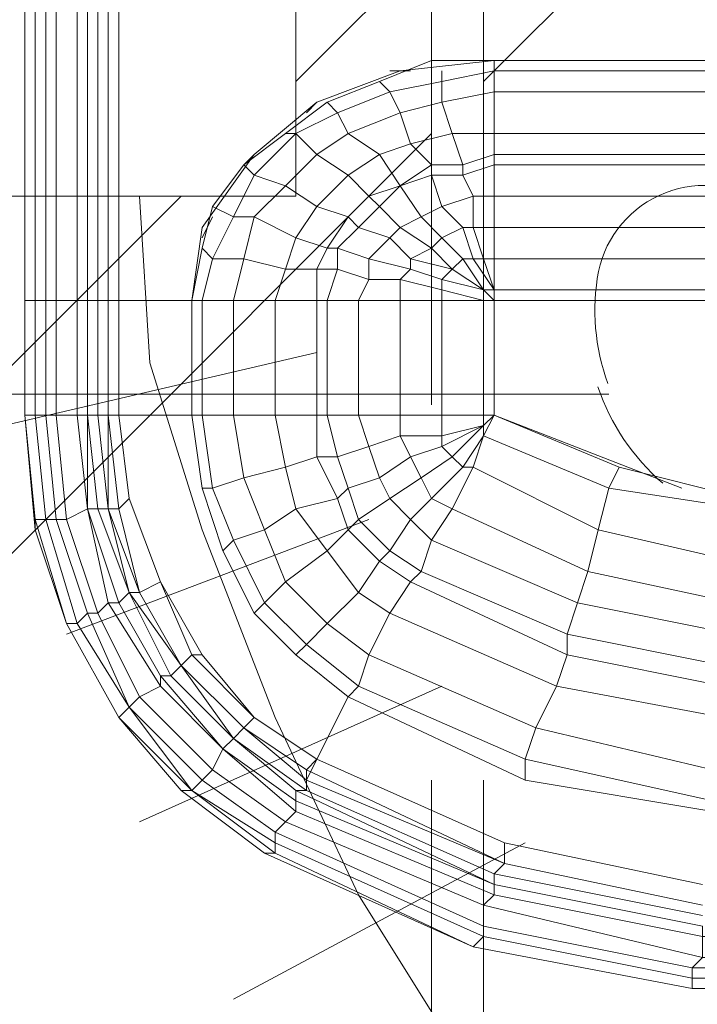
# Model space of a CAD drawing. Header units: millimetres. Extents: x 413 to 305578, y 115 to 38116.
# Tile 46 of 194: x 20314 to 20573, y 16540 to 16915. Entities that reach past the tile are written whole.
import ezdxf

# ---------------------------------------------------------------- set-up
doc = ezdxf.new("R2010")
doc.units = ezdxf.units.MM
for name, color, linetype, true_color in [('PDF _PD-Lighting', 7, 'Continuous', 0xb80000), ('PDF$_59-60$-$Floor$Plan$-$В_Этаж$00_Сводный$A-DETL-MBND', 7, 'Continuous', 0xdd3700), ('PDF$_V$line_ifc_RVT-1-В_Этаж$00_Сводный$M-EQPM', 7, 'Continuous', 0xdcdcdc)]:
    doc.layers.add(name, color=color, linetype=linetype, true_color=true_color)
doc.layers.add('PDF$_59-60$-$Floor$Plan$-$В_Этаж$00_Сводный$M-HVAC-DUCT', color=5, linetype='Continuous')
doc.layers.add('PDF$_59-60$-$Floor$Plan$-$В_Этаж$00_Сводный$M-HVAC-DUCT-CNTR', color=5, linetype='Continuous')

msp = doc.modelspace()

# ---------------------------------------------------------------- linework, layer by layer
at = {"layer": 'PDF _PD-Lighting', "lineweight": 0}
msp.add_lwpolyline([(20538.37, 16776.43, -0.133546), (20534.81, 16819.16, -0.540629), (20599.45, 16844.27, 0.571061), (20664.75, 16873.63, 0.175986), (20651.49, 16927.7, 0.175592), (20606.74, 16960.63)], format="xyb", dxfattribs=at)
msp.add_lwpolyline([(20538.72, 16772.35), (20248.37, 16772.35)], dxfattribs=at)
msp.add_arc((20615.51, 16802.86), 85.52, 198.913, 228.9222, dxfattribs=at)
at = {"layer": 'PDF$_59-60$-$Floor$Plan$-$В_Этаж$00_Сводный$A-DETL-MBND', "color": 220, "lineweight": 0, "true_color": 0xff00bf}
for points in [[(20467.13, 16983.16), (20471.1, 16983.16), (20471.1, 16768.37)], [(20490.99, 16764.4), (20490.99, 16979.18)], [(20471.1, 16625.18), (20471.1, 16410.4)], [(20518.83, 16410.4), (20490.99, 16410.4), (20490.99, 16625.18)]]:
    msp.add_lwpolyline(points, dxfattribs=at)
at = {"layer": 'PDF$_59-60$-$Floor$Plan$-$В_Этаж$00_Сводный$A-DETL-MBND', "lineweight": 0}
for points in [[(20471.1, 16943.38), (20419.4, 16891.67)], [(20490.99, 16891.67), (20534.74, 16935.43)], [(20164.84, 16561.55), (20160.86, 16561.55), (20196.66, 16597.34), (20196.66, 16601.32), (20192.68, 16601.32), (20188.7, 16605.3), (20184.73, 16609.27), (20180.75, 16613.25), (20180.75, 16617.23), (20176.77, 16617.23), (20172.79, 16621.21), (20168.82, 16625.18), (20172.79, 16621.21), (20176.77, 16617.23), (20180.75, 16617.23), (20180.75, 16613.25), (20184.73, 16609.27), (20188.7, 16605.3), (20192.68, 16601.32), (20196.66, 16601.32), (20196.66, 16597.34), (20471.1, 16871.79)], [(20375.64, 16847.92), (20160.86, 16633.14), (20164.84, 16629.16), (20168.82, 16625.18), (20164.84, 16629.16), (20160.86, 16633.14), (20164.84, 16641.09), (20184.73, 16660.98)]]:
    msp.add_lwpolyline(points, dxfattribs=at)
at = {"layer": 'PDF$_59-60$-$Floor$Plan$-$В_Этаж$00_Сводный$M-HVAC-DUCT', "lineweight": 0}
msp.add_lwpolyline([(20296.1, 17380.9), (20359.73, 17380.9), (20419.4, 17380.9), (20296.1, 17380.9), (20296.1, 16847.92), (20419.4, 16847.92), (20419.4, 17380.9), (20419.4, 17428.63), (20471.1, 17428.63), (20471.1, 17555.91), (20522.81, 17555.91), (20522.81, 17428.63), (20471.1, 17428.63), (20471.1, 17492.27), (20471.1, 17555.91), (20244.39, 17555.91), (20244.39, 17492.27), (20244.39, 17428.63), (20296.1, 17428.63)], close=True, dxfattribs=at)
for points in [[(20427.35, 16788.26), (20308.03, 16760.42)], [(20447.24, 16724.62), (20331.89, 16680.87)], [(20475.08, 16660.98), (20359.73, 16609.27)], [(20506.9, 16601.32), (20395.53, 16541.66)]]:
    msp.add_lwpolyline(points, dxfattribs=at)
at = {"layer": 'PDF$_59-60$-$Floor$Plan$-$В_Этаж$00_Сводный$M-HVAC-DUCT-CNTR', "lineweight": 0}
msp.add_lwpolyline([(20359.73, 16847.92), (20363.71, 16784.28), (20383.6, 16720.64), (20411.44, 16649.05), (20443.26, 16581.43), (20483.04, 16517.79), (20518.83, 16458.13), (20554.63, 16406.42), (20582.47, 16362.67)], dxfattribs=at)
at = {"layer": 'PDF$_V$line_ifc_RVT-1-В_Этаж$00_Сводный$M-EQPM', "lineweight": 0}
for points in [[(20315.98, 16808.15), (20315.98, 16991.11)], [(20347.8, 16808.15), (20347.8, 16991.11), (20347.8, 16808.15), (20343.82, 16808.15)], [(20351.78, 16808.15), (20351.78, 16991.11)], [(20475.08, 16816.1), (20463.15, 16820.08), (20447.24, 16824.06), (20435.31, 16828.03), (20431.33, 16828.03), (20419.4, 16832.01), (20403.49, 16839.97), (20395.53, 16839.97), (20403.49, 16855.88), (20399.51, 16859.85), (20415.42, 16871.79), (20431.33, 16883.72), (20451.22, 16891.67), (20455.19, 16887.7), (20435.31, 16879.74), (20439.28, 16871.79), (20451.22, 16863.83), (20459.17, 16851.9), (20467.13, 16839.97), (20475.08, 16832.01), (20483.04, 16824.06), (20490.99, 16812.12)], [(20490.99, 16808.15), (20494.97, 16808.15)], [(20351.78, 16728.6), (20347.8, 16764.4), (20347.8, 16728.6)], [(20379.62, 16764.4), (20383.6, 16736.55)], [(20490.99, 16760.42), (20494.97, 16764.4)], [(20490.99, 16760.42), (20494.97, 16764.4)], [(20475.08, 16752.46), (20463.15, 16748.49)], [(20407.46, 16720.64), (20399.51, 16740.53), (20415.42, 16744.51), (20419.4, 16728.6), (20407.46, 16720.64), (20415.42, 16700.76), (20407.46, 16692.8), (20403.49, 16688.82), (20407.46, 16692.8), (20395.53, 16716.67), (20391.55, 16712.69), (20383.6, 16736.55), (20391.55, 16712.69), (20395.53, 16716.67)], [(20435.31, 16732.58), (20419.4, 16728.6)], [(20331.89, 16724.62), (20327.92, 16724.62), (20339.85, 16688.82), (20327.92, 16724.62), (20323.94, 16724.62), (20335.87, 16684.85), (20323.94, 16724.62), (20319.96, 16724.62), (20331.89, 16684.85), (20351.78, 16649.05), (20355.76, 16653.03), (20339.85, 16688.82), (20343.82, 16688.82)], [(20331.89, 16684.85), (20319.96, 16724.62), (20319.96, 16720.64)], [(20391.55, 16712.69), (20403.49, 16688.82)], [(20383.6, 16672.91), (20367.69, 16700.76)], [(20379.62, 16621.21), (20355.76, 16653.03), (20339.85, 16688.82), (20335.87, 16684.85), (20355.76, 16653.03), (20383.6, 16625.18), (20379.62, 16621.21), (20411.44, 16601.32)], [(20335.87, 16684.85), (20331.89, 16684.85)], [(20351.78, 16649.05), (20331.89, 16684.85)], [(20403.49, 16649.05), (20383.6, 16672.91), (20379.62, 16672.91)], [(20403.49, 16649.05), (20383.6, 16672.91)], [(20419.4, 16621.21), (20395.53, 16641.09), (20375.64, 16668.94), (20371.67, 16664.96), (20395.53, 16641.09)], [(20379.62, 16621.21), (20411.44, 16597.34), (20379.62, 16621.21), (20383.6, 16625.18), (20387.58, 16629.16), (20415.42, 16609.27), (20411.44, 16605.3), (20490.99, 16569.5), (20490.99, 16565.52), (20570.54, 16549.61), (20570.54, 16553.59), (20490.99, 16569.5), (20490.99, 16577.46), (20415.42, 16609.27), (20387.58, 16629.16), (20391.55, 16637.12), (20367.69, 16660.98), (20359.73, 16657), (20355.76, 16653.03)], [(20379.62, 16621.21), (20351.78, 16649.05), (20375.64, 16621.21)], [(20506.9, 16633.14), (20506.9, 16625.18), (20506.9, 16633.14), (20510.88, 16645.07), (20578.49, 16629.16), (20578.49, 16617.23), (20578.49, 16613.25), (20578.49, 16617.23)], [(20411.44, 16605.3), (20383.6, 16625.18)], [(20494.97, 16585.41), (20419.4, 16617.23), (20419.4, 16613.25), (20494.97, 16581.43)], [(20494.97, 16581.43), (20419.4, 16613.25), (20415.42, 16609.27), (20490.99, 16577.46)], [(20487.01, 16561.55), (20407.46, 16597.34)], [(20574.52, 16577.46), (20498.95, 16593.37)], [(20654.07, 16557.57), (20574.52, 16557.57), (20574.52, 16565.52), (20494.97, 16581.43), (20490.99, 16577.46), (20574.52, 16557.57), (20570.54, 16553.59), (20658.04, 16553.59), (20658.04, 16549.61), (20737.59, 16565.52), (20737.59, 16569.5), (20658.04, 16553.59)]]:
    msp.add_lwpolyline(points, close=True, dxfattribs=at)
for points in [[(20319.96, 16991.11), (20319.96, 16808.15), (20315.98, 16808.15), (20315.98, 16764.4), (20315.98, 16808.15), (20319.96, 16808.15), (20319.96, 16764.4), (20315.98, 16764.4), (20319.96, 16724.62), (20323.94, 16724.62), (20319.96, 16764.4)], [(20323.94, 16991.11), (20323.94, 16808.15), (20319.96, 16808.15), (20323.94, 16808.15), (20323.94, 16764.4), (20319.96, 16764.4), (20323.94, 16724.62), (20327.92, 16724.62), (20323.94, 16764.4)], [(20327.92, 16991.11), (20327.92, 16808.15), (20323.94, 16808.15), (20327.92, 16808.15), (20327.92, 16764.4), (20323.94, 16764.4), (20327.92, 16724.62), (20331.89, 16724.62), (20327.92, 16764.4)], [(20335.87, 16991.11), (20335.87, 16808.15), (20327.92, 16808.15), (20335.87, 16808.15), (20335.87, 16764.4), (20327.92, 16764.4), (20331.89, 16724.62), (20339.85, 16728.6), (20335.87, 16764.4)], [(20343.82, 16991.11), (20343.82, 16808.15), (20339.85, 16808.15), (20339.85, 16764.4), (20339.85, 16728.6), (20335.87, 16764.4), (20339.85, 16764.4), (20343.82, 16764.4)], [(20339.85, 16764.4), (20339.85, 16728.6), (20343.82, 16728.6), (20355.76, 16696.78), (20347.8, 16728.6), (20347.8, 16764.4), (20343.82, 16764.4), (20347.8, 16728.6), (20343.82, 16728.6), (20339.85, 16764.4), (20343.82, 16764.4), (20343.82, 16808.15), (20339.85, 16808.15), (20335.87, 16808.15), (20339.85, 16808.15), (20339.85, 16991.11)], [(20351.78, 16991.11), (20351.78, 16808.15), (20351.78, 16764.4), (20355.76, 16732.58), (20351.78, 16728.6), (20347.8, 16764.4), (20351.78, 16764.4), (20351.78, 16808.15), (20347.8, 16808.15), (20347.8, 16764.4), (20351.78, 16764.4), (20379.62, 16764.4), (20383.6, 16764.4), (20395.53, 16764.4), (20411.44, 16764.4), (20427.35, 16764.4), (20431.33, 16764.4), (20443.26, 16764.4), (20459.17, 16764.4), (20475.08, 16764.4), (20490.99, 16764.4), (20494.97, 16764.4), (20542.7, 16744.51), (20538.72, 16736.55), (20590.43, 16728.6)], [(20351.78, 16692.8), (20339.85, 16728.6), (20331.89, 16724.62), (20343.82, 16688.82), (20347.8, 16692.8), (20339.85, 16728.6), (20347.8, 16692.8), (20351.78, 16692.8), (20355.76, 16696.78), (20371.67, 16664.96), (20367.69, 16664.96), (20391.55, 16637.12), (20367.69, 16664.96), (20351.78, 16692.8), (20355.76, 16696.78), (20343.82, 16728.6), (20347.8, 16728.6), (20343.82, 16764.4), (20347.8, 16764.4), (20347.8, 16808.15), (20351.78, 16808.15), (20379.62, 16808.15), (20383.6, 16835.99), (20403.49, 16863.83), (20427.35, 16883.72), (20459.17, 16895.65), (20494.97, 16899.63), (20594.4, 16899.63), (20494.97, 16899.63), (20494.97, 16895.65), (20594.4, 16895.65)], [(20594.4, 16887.7), (20494.97, 16887.7), (20494.97, 16895.65), (20494.97, 16899.63), (20471.1, 16899.63), (20451.22, 16891.67)], [(20383.6, 16828.03), (20387.58, 16824.06), (20383.6, 16808.15), (20395.53, 16808.15), (20411.44, 16808.15), (20427.35, 16808.15), (20431.33, 16808.15), (20443.26, 16808.15), (20459.17, 16808.15), (20475.08, 16808.15), (20490.99, 16808.15), (20490.99, 16812.12), (20479.06, 16820.08), (20483.04, 16824.06), (20487.01, 16824.06), (20490.99, 16824.06), (20494.97, 16824.06), (20494.97, 16812.12), (20494.97, 16808.15), (20494.97, 16812.12), (20490.99, 16824.06), (20487.01, 16835.99), (20487.01, 16847.92), (20483.04, 16855.88), (20483.04, 16859.85), (20479.06, 16871.79), (20475.08, 16883.72), (20475.08, 16891.67), (20494.97, 16895.65), (20494.97, 16887.7), (20494.97, 16871.79), (20598.38, 16871.79)], [(20463.15, 16895.65), (20455.19, 16895.65)], [(20475.08, 16895.65), (20475.08, 16891.67), (20455.19, 16887.7), (20459.17, 16879.74), (20463.15, 16867.81), (20471.1, 16859.85), (20471.1, 16855.88), (20475.08, 16843.94), (20483.04, 16835.99), (20487.01, 16824.06), (20494.97, 16812.12), (20494.97, 16808.15), (20606.34, 16808.15), (20602.36, 16808.15), (20598.38, 16804.17), (20602.36, 16808.15)], [(20598.38, 16863.83), (20494.97, 16863.83), (20494.97, 16871.79), (20494.97, 16887.7), (20475.08, 16883.72), (20459.17, 16879.74), (20439.28, 16871.79), (20427.35, 16863.83), (20415.42, 16851.9), (20403.49, 16839.97), (20399.51, 16824.06), (20395.53, 16808.15), (20411.44, 16808.15), (20411.44, 16764.4), (20415.42, 16744.51), (20427.35, 16748.49), (20427.35, 16764.4)], [(20431.33, 16883.72), (20435.31, 16879.74), (20419.4, 16871.79), (20427.35, 16863.83), (20439.28, 16855.88), (20447.24, 16847.92), (20451.22, 16843.94), (20459.17, 16835.99), (20471.1, 16828.03), (20479.06, 16820.08), (20475.08, 16816.1), (20475.08, 16812.12), (20475.08, 16808.15), (20490.99, 16808.15), (20490.99, 16764.4), (20494.97, 16764.4), (20490.99, 16760.42), (20490.99, 16764.4), (20475.08, 16764.4), (20459.17, 16764.4), (20443.26, 16764.4), (20431.33, 16764.4), (20427.35, 16764.4), (20411.44, 16764.4), (20395.53, 16764.4), (20383.6, 16764.4)], [(20427.35, 16883.72), (20423.37, 16879.74)], [(20415.42, 16871.79), (20419.4, 16871.79), (20403.49, 16855.88), (20415.42, 16851.9), (20427.35, 16843.94), (20439.28, 16839.97), (20443.26, 16835.99), (20455.19, 16832.01), (20463.15, 16824.06), (20479.06, 16820.08), (20490.99, 16812.12), (20494.97, 16808.15), (20494.97, 16812.12), (20490.99, 16812.12), (20494.97, 16808.15), (20490.99, 16812.12), (20494.97, 16808.15)], [(20598.38, 16859.85), (20494.97, 16859.85), (20494.97, 16863.83), (20494.97, 16871.79), (20479.06, 16871.79), (20463.15, 16867.81), (20451.22, 16863.83), (20439.28, 16855.88), (20427.35, 16843.94), (20419.4, 16832.01), (20415.42, 16820.08), (20411.44, 16808.15), (20427.35, 16808.15), (20427.35, 16764.4), (20427.35, 16748.49), (20435.31, 16748.49), (20431.33, 16764.4)], [(20403.49, 16863.83), (20399.51, 16859.85), (20387.58, 16843.94), (20383.6, 16828.03), (20379.62, 16808.15), (20383.6, 16808.15), (20383.6, 16764.4), (20387.58, 16736.55), (20399.51, 16740.53), (20395.53, 16764.4)], [(20602.36, 16847.92), (20494.97, 16847.92), (20494.97, 16859.85), (20494.97, 16863.83), (20483.04, 16859.85), (20471.1, 16859.85), (20459.17, 16851.9), (20447.24, 16847.92), (20439.28, 16839.97), (20431.33, 16828.03), (20427.35, 16820.08), (20427.35, 16808.15), (20431.33, 16808.15), (20431.33, 16764.4), (20435.31, 16748.49), (20447.24, 16752.46), (20443.26, 16764.4)], [(20602.36, 16835.99), (20494.97, 16835.99), (20494.97, 16847.92), (20494.97, 16859.85), (20483.04, 16855.88), (20471.1, 16855.88), (20459.17, 16851.9), (20451.22, 16843.94), (20443.26, 16835.99), (20435.31, 16828.03), (20435.31, 16820.08), (20431.33, 16808.15), (20443.26, 16808.15), (20443.26, 16764.4), (20447.24, 16752.46), (20459.17, 16756.44), (20459.17, 16764.4)], [(20459.17, 16851.9), (20459.17, 16851.9)], [(20606.34, 16824.06), (20494.97, 16824.06), (20494.97, 16835.99), (20494.97, 16847.92), (20487.01, 16847.92), (20475.08, 16843.94), (20467.13, 16839.97), (20459.17, 16835.99), (20455.19, 16832.01), (20447.24, 16824.06), (20447.24, 16816.1), (20443.26, 16808.15), (20459.17, 16808.15), (20459.17, 16764.4), (20459.17, 16756.44), (20475.08, 16756.44), (20475.08, 16764.4)], [(20387.58, 16843.94), (20395.53, 16839.97), (20387.58, 16824.06), (20399.51, 16824.06), (20415.42, 16820.08), (20427.35, 16820.08), (20435.31, 16820.08), (20447.24, 16816.1), (20459.17, 16816.1), (20475.08, 16812.12), (20490.99, 16808.15), (20494.97, 16808.15), (20494.97, 16764.4), (20490.99, 16760.42), (20490.99, 16756.44), (20483.04, 16744.51), (20479.06, 16748.49), (20490.99, 16760.42), (20490.99, 16756.44), (20494.97, 16764.4), (20490.99, 16756.44), (20487.01, 16744.51), (20534.74, 16720.64), (20530.77, 16704.73), (20586.45, 16692.8)], [(20387.58, 16839.97), (20383.6, 16832.01)], [(20733.62, 16812.12), (20494.97, 16812.12), (20494.97, 16824.06), (20494.97, 16835.99), (20487.01, 16835.99), (20483.04, 16835.99), (20475.08, 16832.01), (20471.1, 16828.03), (20463.15, 16824.06), (20463.15, 16820.08), (20459.17, 16816.1), (20459.17, 16808.15), (20475.08, 16808.15), (20475.08, 16764.4), (20475.08, 16756.44), (20490.99, 16760.42), (20490.99, 16764.4)], [(20479.06, 16820.08), (20479.06, 16820.08)], [(20490.99, 16812.12), (20490.99, 16812.12)], [(20490.99, 16812.12), (20490.99, 16812.12)], [(20490.99, 16812.12), (20490.99, 16812.12)], [(20494.97, 16812.12), (20494.97, 16812.12)], [(20494.97, 16812.12), (20494.97, 16812.12)], [(20315.98, 16808.15), (20315.98, 16808.15)], [(20315.98, 16808.15), (20315.98, 16808.15)], [(20339.85, 16808.15), (20339.85, 16808.15)], [(20339.85, 16808.15), (20339.85, 16808.15)], [(20347.8, 16808.15), (20347.8, 16808.15)], [(20347.8, 16808.15), (20347.8, 16808.15)], [(20351.78, 16808.15), (20351.78, 16808.15)], [(20351.78, 16808.15), (20351.78, 16808.15)], [(20399.51, 16740.53), (20387.58, 16736.55), (20395.53, 16716.67), (20387.58, 16736.55), (20383.6, 16736.55), (20387.58, 16736.55), (20383.6, 16764.4), (20379.62, 16764.4), (20379.62, 16808.15), (20351.78, 16808.15)], [(20379.62, 16808.15), (20383.6, 16808.15), (20395.53, 16808.15), (20395.53, 16764.4), (20399.51, 16740.53), (20415.42, 16744.51), (20411.44, 16764.4)], [(20490.99, 16808.15), (20490.99, 16808.15)], [(20566.56, 16736.55), (20494.97, 16764.4), (20494.97, 16808.15), (20610.31, 16808.15), (20614.29, 16808.15), (20614.29, 16796.22), (20610.31, 16796.22), (20614.29, 16784.28), (20622.25, 16796.22), (20618.27, 16796.22), (20626.22, 16808.15)], [(20315.98, 16764.4), (20315.98, 16764.4)], [(20574.52, 16573.48), (20494.97, 16589.39), (20498.95, 16593.37), (20423.37, 16625.18), (20423.37, 16621.21), (20419.4, 16621.21), (20419.4, 16617.23), (20419.4, 16613.25), (20415.42, 16609.27), (20411.44, 16605.3), (20411.44, 16601.32), (20411.44, 16597.34), (20407.46, 16597.34), (20375.64, 16621.21), (20351.78, 16649.05), (20331.89, 16684.85), (20319.96, 16720.64), (20315.98, 16764.4), (20319.96, 16724.62), (20319.96, 16720.64), (20315.98, 16764.4), (20319.96, 16764.4), (20323.94, 16764.4), (20327.92, 16764.4), (20335.87, 16764.4), (20339.85, 16764.4), (20343.82, 16728.6), (20339.85, 16728.6), (20351.78, 16692.8), (20367.69, 16664.96), (20367.69, 16660.98), (20391.55, 16637.12)], [(20315.98, 16764.4), (20315.98, 16764.4)], [(20339.85, 16764.4), (20339.85, 16764.4)], [(20339.85, 16764.4), (20339.85, 16764.4)], [(20347.8, 16764.4), (20347.8, 16764.4)], [(20347.8, 16764.4), (20347.8, 16764.4)], [(20379.62, 16764.4), (20351.78, 16764.4), (20355.76, 16732.58), (20351.78, 16728.6), (20359.73, 16696.78)], [(20351.78, 16764.4), (20351.78, 16764.4)], [(20351.78, 16764.4), (20355.76, 16732.58)], [(20351.78, 16764.4), (20351.78, 16764.4)], [(20351.78, 16764.4), (20355.76, 16732.58)], [(20351.78, 16764.4), (20355.76, 16732.58)], [(20351.78, 16764.4), (20351.78, 16764.4)], [(20351.78, 16764.4), (20355.76, 16732.58)], [(20379.62, 16764.4), (20379.62, 16764.4)], [(20490.99, 16756.44), (20494.97, 16764.4)], [(20494.97, 16764.4), (20490.99, 16756.44)], [(20582.47, 16668.94), (20522.81, 16680.87), (20526.79, 16692.8), (20471.1, 16716.67), (20463.15, 16724.62), (20471.1, 16732.58), (20467.13, 16740.53), (20463.15, 16748.49), (20451.22, 16740.53), (20463.15, 16748.49), (20467.13, 16740.53), (20479.06, 16748.49), (20475.08, 16752.46), (20490.99, 16760.42), (20479.06, 16748.49), (20475.08, 16752.46), (20475.08, 16756.44), (20459.17, 16756.44), (20463.15, 16748.49), (20459.17, 16756.44), (20447.24, 16752.46), (20451.22, 16740.53), (20439.28, 16736.55), (20435.31, 16732.58), (20439.28, 16720.64), (20451.22, 16708.71), (20455.19, 16712.69), (20467.13, 16704.73), (20463.15, 16700.76), (20455.19, 16688.82), (20447.24, 16672.91)], [(20475.08, 16752.46), (20490.99, 16760.42)], [(20475.08, 16756.44), (20490.99, 16760.42)], [(20490.99, 16760.42), (20490.99, 16760.42)], [(20490.99, 16760.42), (20490.99, 16760.42)], [(20490.99, 16760.42), (20490.99, 16760.42)], [(20490.99, 16760.42), (20490.99, 16760.42)], [(20483.04, 16744.51), (20479.06, 16748.49), (20467.13, 16740.53), (20471.1, 16732.58), (20483.04, 16744.51), (20487.01, 16744.51), (20490.99, 16756.44), (20538.72, 16736.55), (20542.7, 16744.51), (20590.43, 16732.58), (20590.43, 16728.6), (20590.43, 16732.58), (20638.16, 16732.58), (20638.16, 16728.6), (20642.13, 16708.71), (20693.84, 16720.64)], [(20697.82, 16704.73), (20701.8, 16692.8), (20642.13, 16680.87), (20642.13, 16692.8), (20586.45, 16692.8), (20586.45, 16708.71), (20534.74, 16720.64), (20538.72, 16736.55), (20490.99, 16756.44), (20483.04, 16744.51), (20471.1, 16732.58), (20479.06, 16728.6), (20530.77, 16704.73), (20526.79, 16692.8), (20586.45, 16680.87), (20582.47, 16668.94), (20646.11, 16668.94)], [(20475.08, 16756.44), (20475.08, 16752.46)], [(20490.99, 16756.44), (20490.99, 16756.44)], [(20490.99, 16756.44), (20490.99, 16756.44)], [(20399.51, 16740.53), (20407.46, 16720.64), (20395.53, 16716.67), (20407.46, 16692.8), (20423.37, 16676.89), (20407.46, 16692.8), (20415.42, 16700.76), (20407.46, 16720.64), (20419.4, 16728.6), (20431.33, 16712.69), (20419.4, 16728.6), (20415.42, 16744.51), (20427.35, 16748.49), (20435.31, 16732.58), (20427.35, 16748.49), (20435.31, 16748.49), (20439.28, 16736.55), (20435.31, 16748.49), (20447.24, 16752.46), (20451.22, 16740.53), (20439.28, 16736.55), (20443.26, 16724.62), (20455.19, 16712.69), (20451.22, 16708.71), (20463.15, 16700.76), (20522.81, 16672.91), (20518.83, 16660.98), (20582.47, 16649.05)], [(20522.81, 16672.91), (20522.81, 16680.87), (20522.81, 16672.91), (20463.15, 16700.76), (20467.13, 16704.73), (20471.1, 16716.67), (20467.13, 16704.73), (20522.81, 16680.87), (20467.13, 16704.73), (20455.19, 16712.69), (20463.15, 16724.62), (20471.1, 16716.67), (20479.06, 16728.6), (20487.01, 16744.51), (20483.04, 16744.51)], [(20479.06, 16728.6), (20487.01, 16744.51)], [(20487.01, 16744.51), (20534.74, 16720.64)], [(20578.49, 16617.23), (20506.9, 16633.14), (20510.88, 16645.07), (20447.24, 16672.91), (20431.33, 16684.85), (20415.42, 16700.76), (20431.33, 16712.69), (20439.28, 16720.64), (20443.26, 16724.62), (20439.28, 16736.55), (20435.31, 16732.58), (20439.28, 16720.64), (20443.26, 16724.62), (20455.19, 16712.69), (20463.15, 16724.62), (20455.19, 16732.58), (20443.26, 16724.62), (20455.19, 16732.58), (20451.22, 16740.53), (20455.19, 16732.58), (20467.13, 16740.53), (20455.19, 16732.58), (20463.15, 16724.62), (20471.1, 16732.58), (20479.06, 16728.6), (20471.1, 16716.67), (20526.79, 16692.8), (20522.81, 16680.87), (20582.47, 16668.94)], [(20586.45, 16708.71), (20534.74, 16720.64), (20538.72, 16736.55), (20590.43, 16728.6)], [(20367.69, 16700.76), (20355.76, 16732.58)], [(20355.76, 16732.58), (20367.69, 16700.76)], [(20355.76, 16732.58), (20355.76, 16732.58)], [(20355.76, 16732.58), (20367.69, 16700.76)], [(20355.76, 16732.58), (20355.76, 16732.58)], [(20355.76, 16732.58), (20367.69, 16700.76)], [(20355.76, 16732.58), (20355.76, 16732.58)], [(20355.76, 16732.58), (20367.69, 16700.76)], [(20355.76, 16732.58), (20355.76, 16732.58)], [(20355.76, 16732.58), (20367.69, 16700.76)], [(20339.85, 16728.6), (20339.85, 16728.6)], [(20339.85, 16728.6), (20339.85, 16728.6)], [(20347.8, 16728.6), (20359.73, 16696.78)], [(20347.8, 16728.6), (20351.78, 16728.6)], [(20347.8, 16728.6), (20355.76, 16696.78)], [(20347.8, 16728.6), (20347.8, 16728.6)], [(20347.8, 16728.6), (20359.73, 16696.78)], [(20347.8, 16728.6), (20347.8, 16728.6)], [(20351.78, 16728.6), (20359.73, 16696.78)], [(20479.06, 16728.6), (20530.77, 16704.73)], [(20447.24, 16672.91), (20443.26, 16660.98), (20506.9, 16633.14), (20443.26, 16660.98), (20447.24, 16672.91), (20431.33, 16684.85), (20443.26, 16696.78), (20455.19, 16688.82), (20447.24, 16672.91), (20510.88, 16645.07), (20518.83, 16660.98), (20455.19, 16688.82), (20443.26, 16696.78), (20451.22, 16708.71), (20439.28, 16720.64), (20431.33, 16712.69), (20415.42, 16700.76), (20431.33, 16684.85), (20423.37, 16676.89), (20443.26, 16660.98), (20439.28, 16657), (20427.35, 16633.14), (20498.95, 16601.32), (20427.35, 16633.14), (20498.95, 16601.32), (20427.35, 16633.14), (20498.95, 16601.32), (20427.35, 16633.14), (20498.95, 16601.32), (20498.95, 16593.37), (20574.52, 16577.46)], [(20530.77, 16704.73), (20534.74, 16720.64)], [(20439.28, 16657), (20419.4, 16672.91), (20403.49, 16688.82), (20419.4, 16672.91), (20423.37, 16676.89), (20431.33, 16684.85), (20443.26, 16696.78), (20431.33, 16712.69), (20443.26, 16696.78), (20451.22, 16708.71), (20463.15, 16700.76), (20455.19, 16688.82), (20518.83, 16660.98), (20510.88, 16645.07), (20578.49, 16629.16)], [(20701.8, 16692.8), (20705.77, 16680.87), (20646.11, 16668.94), (20642.13, 16680.87), (20586.45, 16680.87), (20586.45, 16692.8), (20530.77, 16704.73), (20526.79, 16692.8), (20586.45, 16680.87), (20582.47, 16668.94), (20646.11, 16668.94), (20646.11, 16660.98), (20705.77, 16672.91)], [(20443.26, 16660.98), (20423.37, 16676.89), (20419.4, 16672.91), (20439.28, 16657), (20506.9, 16625.18), (20439.28, 16657), (20506.9, 16625.18), (20439.28, 16657), (20427.35, 16633.14), (20403.49, 16649.05), (20383.6, 16672.91), (20403.49, 16649.05), (20383.6, 16672.91), (20367.69, 16700.76), (20359.73, 16696.78), (20375.64, 16668.94), (20379.62, 16672.91)], [(20359.73, 16696.78), (20367.69, 16700.76)], [(20367.69, 16700.76), (20367.69, 16700.76)], [(20367.69, 16700.76), (20367.69, 16700.76)], [(20367.69, 16700.76), (20379.62, 16672.91)], [(20367.69, 16700.76), (20367.69, 16700.76)], [(20367.69, 16700.76), (20383.6, 16672.91)], [(20367.69, 16700.76), (20367.69, 16700.76)], [(20367.69, 16700.76), (20379.62, 16672.91)], [(20355.76, 16696.78), (20375.64, 16668.94)], [(20355.76, 16696.78), (20359.73, 16696.78)], [(20355.76, 16696.78), (20359.73, 16696.78)], [(20355.76, 16696.78), (20355.76, 16696.78)], [(20355.76, 16696.78), (20375.64, 16668.94)], [(20355.76, 16696.78), (20355.76, 16696.78)], [(20355.76, 16696.78), (20371.67, 16664.96)], [(20359.73, 16696.78), (20375.64, 16668.94)], [(20359.73, 16696.78), (20359.73, 16696.78)], [(20359.73, 16696.78), (20375.64, 16668.94)], [(20359.73, 16696.78), (20359.73, 16696.78)], [(20359.73, 16696.78), (20375.64, 16668.94)], [(20359.73, 16657), (20387.58, 16629.16), (20383.6, 16625.18), (20355.76, 16653.03), (20359.73, 16657), (20343.82, 16688.82), (20347.8, 16692.8), (20367.69, 16660.98), (20359.73, 16657), (20387.58, 16629.16), (20391.55, 16637.12), (20395.53, 16641.09), (20399.51, 16645.07), (20423.37, 16625.18), (20423.37, 16621.21), (20494.97, 16589.39), (20494.97, 16585.41), (20419.4, 16617.23), (20419.4, 16621.21), (20494.97, 16585.41), (20574.52, 16569.5)], [(20351.78, 16692.8), (20347.8, 16692.8), (20367.69, 16660.98), (20367.69, 16664.96), (20371.67, 16664.96), (20395.53, 16641.09), (20391.55, 16637.12), (20419.4, 16613.25), (20391.55, 16637.12), (20419.4, 16617.23), (20391.55, 16637.12)], [(20359.73, 16657), (20343.82, 16688.82), (20339.85, 16688.82), (20335.87, 16684.85), (20355.76, 16653.03), (20351.78, 16649.05), (20379.62, 16621.21), (20375.64, 16621.21), (20407.46, 16597.34)], [(20331.89, 16684.85), (20331.89, 16684.85)], [(20331.89, 16684.85), (20331.89, 16684.85)], [(20574.52, 16585.41), (20498.95, 16601.32), (20427.35, 16633.14), (20403.49, 16649.05), (20427.35, 16633.14), (20403.49, 16649.05), (20427.35, 16633.14), (20403.49, 16649.05), (20427.35, 16633.14), (20423.37, 16625.18), (20399.51, 16645.07), (20423.37, 16629.16), (20399.51, 16645.07), (20403.49, 16649.05), (20379.62, 16672.91), (20375.64, 16668.94), (20399.51, 16645.07), (20403.49, 16649.05), (20427.35, 16633.14), (20423.37, 16629.16), (20498.95, 16593.37), (20494.97, 16589.39), (20574.52, 16573.48)], [(20379.62, 16672.91), (20383.6, 16672.91)], [(20383.6, 16672.91), (20383.6, 16672.91)], [(20383.6, 16672.91), (20383.6, 16672.91)], [(20383.6, 16672.91), (20383.6, 16672.91)], [(20383.6, 16672.91), (20383.6, 16672.91)], [(20582.47, 16660.98), (20522.81, 16672.91), (20518.83, 16660.98), (20582.47, 16649.05)], [(20522.81, 16672.91), (20582.47, 16660.98)], [(20371.67, 16664.96), (20375.64, 16668.94)], [(20375.64, 16668.94), (20399.51, 16645.07)], [(20375.64, 16668.94), (20375.64, 16668.94)], [(20375.64, 16668.94), (20399.51, 16645.07)], [(20375.64, 16668.94), (20375.64, 16668.94)], [(20375.64, 16668.94), (20395.53, 16641.09)], [(20375.64, 16668.94), (20375.64, 16668.94)], [(20375.64, 16668.94), (20399.51, 16645.07)], [(20375.64, 16668.94), (20375.64, 16668.94)], [(20439.28, 16657), (20439.28, 16657)], [(20439.28, 16657), (20439.28, 16657)], [(20355.76, 16653.03), (20355.76, 16653.03)], [(20355.76, 16653.03), (20355.76, 16653.03)], [(20351.78, 16649.05), (20351.78, 16649.05)], [(20351.78, 16649.05), (20351.78, 16649.05)], [(20403.49, 16649.05), (20403.49, 16649.05)], [(20403.49, 16649.05), (20403.49, 16649.05)], [(20403.49, 16649.05), (20403.49, 16649.05)], [(20403.49, 16649.05), (20403.49, 16649.05)], [(20403.49, 16649.05), (20403.49, 16649.05)], [(20403.49, 16649.05), (20403.49, 16649.05)], [(20395.53, 16641.09), (20399.51, 16645.07)], [(20399.51, 16645.07), (20399.51, 16645.07)], [(20399.51, 16645.07), (20399.51, 16645.07)], [(20654.07, 16565.52), (20574.52, 16565.52), (20494.97, 16581.43), (20494.97, 16585.41), (20419.4, 16621.21), (20423.37, 16621.21), (20395.53, 16641.09), (20423.37, 16621.21), (20494.97, 16589.39), (20494.97, 16585.41), (20574.52, 16569.5), (20574.52, 16565.52), (20574.52, 16557.57), (20654.07, 16557.57), (20658.04, 16553.59), (20737.59, 16569.5)], [(20395.53, 16641.09), (20395.53, 16641.09)], [(20395.53, 16641.09), (20395.53, 16641.09)], [(20391.55, 16637.12), (20391.55, 16637.12)], [(20391.55, 16637.12), (20391.55, 16637.12)], [(20427.35, 16633.14), (20427.35, 16633.14)], [(20427.35, 16633.14), (20427.35, 16633.14)], [(20427.35, 16633.14), (20427.35, 16633.14)], [(20427.35, 16633.14), (20427.35, 16633.14)], [(20427.35, 16633.14), (20427.35, 16633.14)], [(20427.35, 16633.14), (20427.35, 16633.14)], [(20574.52, 16585.41), (20498.95, 16601.32), (20498.95, 16593.37), (20423.37, 16625.18), (20423.37, 16629.16), (20498.95, 16593.37), (20574.52, 16577.46)], [(20423.37, 16625.18), (20423.37, 16625.18)], [(20506.9, 16625.18), (20578.49, 16613.25)], [(20578.49, 16613.25), (20506.9, 16625.18)], [(20506.9, 16625.18), (20506.9, 16625.18)], [(20506.9, 16625.18), (20506.9, 16625.18)], [(20379.62, 16621.21), (20379.62, 16621.21)], [(20379.62, 16621.21), (20379.62, 16621.21)], [(20658.04, 16549.61), (20570.54, 16549.61), (20490.99, 16565.52), (20487.01, 16561.55), (20570.54, 16545.64), (20570.54, 16549.61), (20570.54, 16545.64), (20487.01, 16561.55), (20490.99, 16565.52), (20490.99, 16569.5), (20411.44, 16605.3), (20411.44, 16601.32), (20490.99, 16565.52), (20411.44, 16601.32), (20411.44, 16597.34), (20487.01, 16561.55), (20411.44, 16597.34)], [(20498.95, 16601.32), (20498.95, 16601.32)], [(20498.95, 16601.32), (20498.95, 16601.32)], [(20498.95, 16601.32), (20574.52, 16585.41)], [(20498.95, 16601.32), (20498.95, 16601.32)], [(20498.95, 16601.32), (20574.52, 16585.41)], [(20498.95, 16601.32), (20498.95, 16601.32)], [(20498.95, 16601.32), (20574.52, 16585.41)], [(20498.95, 16601.32), (20498.95, 16601.32)], [(20498.95, 16601.32), (20574.52, 16585.41)], [(20498.95, 16601.32), (20498.95, 16601.32)], [(20498.95, 16593.37), (20498.95, 16593.37)], [(20498.95, 16593.37), (20498.95, 16593.37)], [(20494.97, 16585.41), (20494.97, 16585.41)], [(20494.97, 16585.41), (20494.97, 16585.41)], [(20574.52, 16569.5), (20494.97, 16585.41), (20574.52, 16569.5)], [(20658.04, 16553.59), (20570.54, 16553.59), (20574.52, 16557.57), (20490.99, 16577.46), (20490.99, 16569.5), (20570.54, 16553.59), (20570.54, 16549.61), (20658.04, 16549.61)], [(20487.01, 16561.55), (20570.54, 16545.64)], [(20487.01, 16561.55), (20487.01, 16561.55)], [(20487.01, 16561.55), (20570.54, 16545.64)], [(20487.01, 16561.55), (20487.01, 16561.55)], [(20658.04, 16545.64), (20570.54, 16545.64), (20658.04, 16545.64)], [(20658.04, 16545.64), (20570.54, 16545.64), (20658.04, 16545.64)], [(20570.54, 16545.64), (20570.54, 16545.64)], [(20570.54, 16545.64), (20570.54, 16545.64)]]:
    msp.add_lwpolyline(points, dxfattribs=at)

doc.saveas('drawing.dxf')
